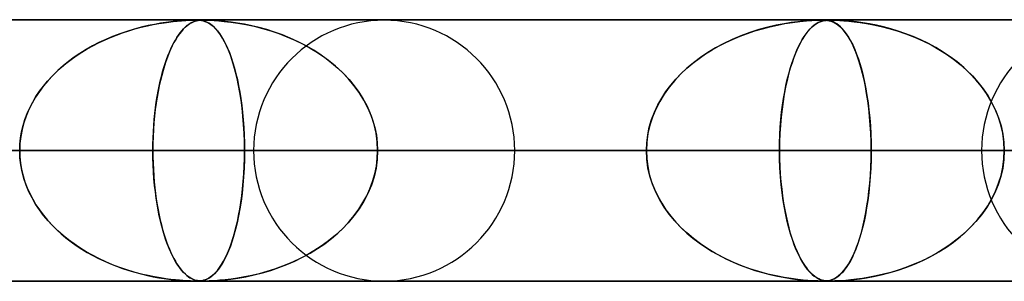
# Model space of a CAD drawing. Header units: millimetres. Extents: x -635 to 635, y -772 to 772.
# Tile 25 of 32: x 209 to 246, y 761 to 772. Entities that reach past the tile are written whole.
import ezdxf

# ---------------------------------------------------------------- set-up
doc = ezdxf.new("R2010")
doc.units = ezdxf.units.MM
doc.layers.add('HIDDEN', color=7, linetype='Continuous')
doc.layers.add('THICK', color=7, linetype='Continuous')

msp = doc.modelspace()

# ---------------------------------------------------------------- linework, layer by layer
at = {"layer": 'HIDDEN'}
for p, q in [((0, 771.49), (474.699, 771.49)), ((474.699, 771.49), (0, 771.49)), ((454.892, 771.48), (0.316, 771.48)), ((213.314, 771.21), (213.045, 771.138)), ((213.072, 771.146), (213.311, 771.209)), ((213.311, 771.209), (213.547, 771.265)), ((213.572, 771.271), (213.314, 771.21)), ((213.547, 771.265), (213.773, 771.313)), ((213.816, 771.321), (213.572, 771.271)), ((213.773, 771.313), (213.985, 771.351)), ((214.044, 771.361), (213.816, 771.321)), ((213.985, 771.351), (214.184, 771.383)), ((214.255, 771.393), (214.044, 771.361)), ((214.184, 771.383), (214.366, 771.408)), ((214.448, 771.418), (214.255, 771.393)), ((214.366, 771.408), (214.531, 771.428)), ((214.619, 771.437), (214.448, 771.418)), ((214.531, 771.428), (214.683, 771.443)), ((214.77, 771.451), (214.619, 771.437)), ((214.683, 771.443), (214.849, 771.457)), ((214.901, 771.461), (214.77, 771.451)), ((214.849, 771.457), (215.018, 771.468)), ((215.016, 771.468), (214.901, 771.461)), ((214.993, 771.21), (214.921, 771.138)), ((214.928, 771.146), (214.992, 771.209)), ((214.992, 771.209), (215.056, 771.265)), ((215.062, 771.271), (214.993, 771.21)), ((215.115, 771.473), (215.016, 771.468)), ((215.018, 771.468), (215.172, 771.475)), ((215.056, 771.265), (215.117, 771.313)), ((215.129, 771.321), (215.062, 771.271)), ((215.2, 771.476), (215.115, 771.473)), ((215.117, 771.313), (215.175, 771.351)), ((215.192, 771.361), (215.129, 771.321)), ((215.172, 771.475), (215.294, 771.479)), ((215.175, 771.351), (215.231, 771.383)), ((215.251, 771.393), (215.192, 771.361)), ((215.273, 771.479), (215.2, 771.476)), ((215.231, 771.383), (215.283, 771.408)), ((215.306, 771.418), (215.251, 771.393)), ((215.335, 771.48), (215.273, 771.479)), ((215.283, 771.408), (215.331, 771.428)), ((215.294, 771.479), (215.39, 771.48)), ((215.358, 771.437), (215.306, 771.418)), ((215.331, 771.428), (215.378, 771.443)), ((215.39, 771.48), (215.335, 771.48)), ((215.405, 771.451), (215.358, 771.437)), ((215.378, 771.443), (215.431, 771.457)), ((215.441, 771.48), (215.39, 771.48)), ((215.39, 771.48), (215.473, 771.479)), ((215.45, 771.461), (215.405, 771.451)), ((215.431, 771.457), (215.493, 771.468)), ((215.488, 771.478), (215.441, 771.48)), ((215.492, 771.468), (215.45, 771.461)), ((215.473, 771.479), (215.548, 771.475)), ((215.533, 771.476), (215.488, 771.478)), ((215.534, 771.473), (215.492, 771.468)), ((215.493, 771.468), (215.561, 771.475)), ((215.579, 771.472), (215.533, 771.476)), ((215.575, 771.476), (215.534, 771.473)), ((215.548, 771.475), (215.616, 771.467)), ((215.561, 771.475), (215.632, 771.479)), ((215.618, 771.479), (215.575, 771.476)), ((215.631, 771.465), (215.579, 771.472)), ((215.616, 771.467), (215.679, 771.455)), ((215.663, 771.48), (215.618, 771.479)), ((215.691, 771.452), (215.631, 771.465)), ((215.632, 771.479), (215.712, 771.48)), ((215.712, 771.48), (215.663, 771.48)), ((215.679, 771.455), (215.745, 771.436)), ((215.754, 771.433), (215.691, 771.452)), ((215.712, 771.48), (215.813, 771.479)), ((215.769, 771.48), (215.712, 771.48)), ((215.745, 771.436), (215.817, 771.408)), ((215.821, 771.407), (215.754, 771.433)), ((215.835, 771.478), (215.769, 771.48)), ((215.813, 771.479), (215.944, 771.475)), ((215.817, 771.408), (215.894, 771.369)), ((215.891, 771.371), (215.821, 771.407)), ((215.913, 771.476), (215.835, 771.478)), ((215.963, 771.324), (215.891, 771.371)), ((215.894, 771.369), (215.975, 771.316)), ((216.011, 771.472), (215.913, 771.476)), ((215.944, 771.475), (216.103, 771.467)), ((216.037, 771.267), (215.963, 771.324)), ((215.975, 771.316), (216.06, 771.248)), ((216.143, 771.465), (216.011, 771.472)), ((216.112, 771.199), (216.037, 771.267)), ((216.06, 771.248), (216.144, 771.167)), ((216.103, 771.467), (216.28, 771.455)), ((216.188, 771.118), (216.112, 771.199)), ((216.315, 771.452), (216.143, 771.465)), ((216.28, 771.455), (216.489, 771.436)), ((216.517, 771.433), (216.315, 771.452)), ((216.489, 771.436), (216.733, 771.408)), ((216.746, 771.407), (216.517, 771.433)), ((216.733, 771.408), (217.007, 771.369)), ((216.997, 771.371), (216.746, 771.407)), ((217.264, 771.324), (216.997, 771.371)), ((217.007, 771.369), (217.308, 771.316)), ((217.54, 771.267), (217.264, 771.324)), ((217.308, 771.316), (217.626, 771.248)), ((217.824, 771.199), (217.54, 771.267)), ((217.626, 771.248), (217.945, 771.167)), ((218.115, 771.118), (217.824, 771.199)), ((237.266, 771.211), (236.926, 771.118)), ((237.057, 771.155), (237.344, 771.23)), ((237.588, 771.285), (237.266, 771.211)), ((237.344, 771.23), (237.631, 771.294)), ((237.887, 771.343), (237.588, 771.285)), ((237.631, 771.294), (237.918, 771.348)), ((238.161, 771.387), (237.887, 771.343)), ((237.918, 771.348), (238.204, 771.393)), ((238.406, 771.419), (238.161, 771.387)), ((238.204, 771.393), (238.483, 771.428)), ((238.618, 771.442), (238.406, 771.419)), ((238.483, 771.428), (238.737, 771.452)), ((238.797, 771.457), (238.618, 771.442)), ((238.737, 771.452), (238.952, 771.467)), ((238.949, 771.467), (238.797, 771.457)), ((238.944, 771.211), (238.853, 771.118)), ((238.877, 771.144), (238.954, 771.22)), ((239.031, 771.285), (238.944, 771.211)), ((239.076, 771.474), (238.949, 771.467)), ((238.952, 771.467), (239.12, 771.475)), ((238.954, 771.22), (239.031, 771.285)), ((239.112, 771.343), (239.031, 771.285)), ((239.031, 771.285), (239.108, 771.341)), ((239.18, 771.477), (239.076, 771.474)), ((239.108, 771.341), (239.188, 771.386)), ((239.189, 771.387), (239.112, 771.343)), ((239.12, 771.475), (239.245, 771.479)), ((239.267, 771.479), (239.18, 771.477)), ((239.188, 771.386), (239.268, 771.423)), ((239.259, 771.419), (239.189, 771.387)), ((239.245, 771.479), (239.34, 771.48)), ((239.323, 771.442), (239.259, 771.419)), ((239.34, 771.48), (239.267, 771.479)), ((239.268, 771.423), (239.347, 771.449)), ((239.381, 771.457), (239.323, 771.442)), ((239.405, 771.479), (239.34, 771.48)), ((239.34, 771.48), (239.421, 771.479)), ((239.347, 771.449), (239.423, 771.465)), ((239.436, 771.467), (239.381, 771.457)), ((239.464, 771.477), (239.405, 771.479)), ((239.421, 771.479), (239.49, 771.476)), ((239.423, 771.465), (239.497, 771.474)), ((239.489, 771.474), (239.436, 771.467)), ((239.521, 771.473), (239.464, 771.477)), ((239.542, 771.477), (239.489, 771.474)), ((239.49, 771.476), (239.551, 771.469)), ((239.497, 771.474), (239.568, 771.479)), ((239.577, 771.466), (239.521, 771.473)), ((239.599, 771.479), (239.542, 771.477)), ((239.551, 771.469), (239.61, 771.459)), ((239.568, 771.479), (239.645, 771.48)), ((239.634, 771.454), (239.577, 771.466)), ((239.662, 771.48), (239.599, 771.479)), ((239.61, 771.459), (239.67, 771.444)), ((239.694, 771.437), (239.634, 771.454)), ((239.662, 771.48), (239.76, 771.479)), ((239.737, 771.479), (239.662, 771.48)), ((239.67, 771.444), (239.733, 771.423)), ((239.758, 771.412), (239.694, 771.437)), ((239.733, 771.423), (239.798, 771.394)), ((239.83, 771.477), (239.737, 771.479)), ((239.825, 771.379), (239.758, 771.412)), ((239.76, 771.479), (239.877, 771.476)), ((239.798, 771.394), (239.867, 771.355)), ((239.896, 771.337), (239.825, 771.379)), ((239.943, 771.473), (239.83, 771.477)), ((239.867, 771.355), (239.939, 771.306)), ((239.877, 771.476), (240.014, 771.469)), ((239.967, 771.284), (239.896, 771.337)), ((239.939, 771.306), (240.015, 771.244)), ((240.081, 771.466), (239.943, 771.473)), ((240.04, 771.221), (239.967, 771.284)), ((240.014, 771.469), (240.173, 771.459)), ((240.015, 771.244), (240.094, 771.167)), ((240.113, 771.147), (240.04, 771.221)), ((240.244, 771.454), (240.081, 771.466)), ((240.173, 771.459), (240.357, 771.444)), ((240.434, 771.437), (240.244, 771.454)), ((240.357, 771.444), (240.565, 771.423)), ((240.651, 771.412), (240.434, 771.437)), ((240.565, 771.423), (240.793, 771.394)), ((240.89, 771.379), (240.651, 771.412)), ((240.793, 771.394), (241.041, 771.355)), ((241.147, 771.337), (240.89, 771.379)), ((241.041, 771.355), (241.308, 771.306)), ((241.413, 771.284), (241.147, 771.337)), ((241.308, 771.306), (241.593, 771.244)), ((241.686, 771.221), (241.413, 771.284)), ((241.593, 771.244), (241.894, 771.167)), ((241.965, 771.147), (241.686, 771.221)), ((211.908, 770.722), (212.135, 770.821)), ((212.218, 770.855), (211.954, 770.743)), ((212.135, 770.821), (212.366, 770.913)), ((212.489, 770.958), (212.218, 770.855)), ((212.366, 770.913), (212.599, 770.997)), ((212.766, 771.053), (212.489, 770.958)), ((212.599, 770.997), (212.835, 771.075)), ((213.045, 771.138), (212.766, 771.053)), ((212.835, 771.075), (213.072, 771.146)), ((214.619, 770.722), (214.679, 770.821)), ((214.701, 770.855), (214.631, 770.743)), ((214.679, 770.821), (214.74, 770.913)), ((214.773, 770.958), (214.701, 770.855)), ((214.74, 770.913), (214.802, 770.997)), ((214.847, 771.053), (214.773, 770.958)), ((214.802, 770.997), (214.865, 771.075)), ((214.921, 771.138), (214.847, 771.053)), ((214.865, 771.075), (214.928, 771.146)), ((216.144, 771.167), (216.226, 771.073)), ((216.265, 771.024), (216.188, 771.118)), ((216.226, 771.073), (216.307, 770.967)), ((216.342, 770.916), (216.265, 771.024)), ((216.307, 770.967), (216.386, 770.848)), ((216.419, 770.792), (216.342, 770.916)), ((216.386, 770.848), (216.463, 770.715)), ((217.945, 771.167), (218.261, 771.073)), ((218.411, 771.024), (218.115, 771.118)), ((218.261, 771.073), (218.573, 770.967)), ((218.711, 770.916), (218.411, 771.024)), ((218.573, 770.967), (218.882, 770.848)), ((219.012, 770.792), (218.711, 770.916)), ((218.882, 770.848), (219.185, 770.715)), ((236.231, 770.879), (235.898, 770.74)), ((235.935, 770.756), (236.21, 770.871)), ((236.21, 770.871), (236.489, 770.976)), ((236.575, 771.006), (236.231, 770.879)), ((236.489, 770.976), (236.772, 771.071)), ((236.926, 771.118), (236.575, 771.006)), ((236.772, 771.071), (237.057, 771.155)), ((238.668, 770.879), (238.58, 770.74)), ((238.582, 770.742), (238.654, 770.858)), ((238.654, 770.858), (238.727, 770.963)), ((238.76, 771.006), (238.668, 770.879)), ((238.727, 770.963), (238.802, 771.059)), ((238.853, 771.118), (238.76, 771.006)), ((238.802, 771.059), (238.877, 771.144)), ((240.094, 771.167), (240.176, 771.074)), ((240.187, 771.061), (240.113, 771.147)), ((240.176, 771.074), (240.26, 770.964)), ((240.26, 770.963), (240.187, 771.061)), ((240.26, 770.964), (240.345, 770.834)), ((240.335, 770.851), (240.26, 770.963)), ((240.409, 770.726), (240.335, 770.851)), ((240.345, 770.834), (240.429, 770.689)), ((241.894, 771.167), (242.209, 771.074)), ((242.249, 771.061), (241.965, 771.147)), ((242.209, 771.074), (242.534, 770.964)), ((242.535, 770.963), (242.249, 771.061)), ((242.534, 770.964), (242.866, 770.834)), ((242.824, 770.851), (242.535, 770.963)), ((243.113, 770.726), (242.824, 770.851)), ((242.866, 770.834), (243.192, 770.689)), ((211.447, 770.494), (211.206, 770.357)), ((211.249, 770.382), (211.464, 770.503)), ((211.697, 770.622), (211.447, 770.494)), ((211.464, 770.503), (211.684, 770.616)), ((211.684, 770.616), (211.908, 770.722)), ((211.954, 770.743), (211.697, 770.622)), ((214.497, 770.494), (214.433, 770.357)), ((214.444, 770.382), (214.501, 770.503)), ((214.563, 770.622), (214.497, 770.494)), ((214.501, 770.503), (214.559, 770.616)), ((214.559, 770.616), (214.619, 770.722)), ((214.631, 770.743), (214.563, 770.622)), ((216.496, 770.654), (216.419, 770.792)), ((216.463, 770.715), (216.539, 770.57)), ((216.573, 770.498), (216.496, 770.654)), ((216.539, 770.57), (216.613, 770.41)), ((216.647, 770.328), (216.573, 770.498)), ((219.315, 770.654), (219.012, 770.792)), ((219.185, 770.715), (219.482, 770.57)), ((219.615, 770.498), (219.315, 770.654)), ((219.482, 770.57), (219.772, 770.41)), ((219.91, 770.328), (219.615, 770.498)), ((235.139, 770.346), (235.399, 770.493)), ((235.577, 770.587), (235.268, 770.421)), ((235.399, 770.493), (235.664, 770.63)), ((235.898, 770.74), (235.577, 770.587)), ((235.664, 770.63), (235.935, 770.756)), ((238.373, 770.331), (238.441, 770.479)), ((238.495, 770.587), (238.414, 770.421)), ((238.441, 770.479), (238.511, 770.616)), ((238.58, 770.74), (238.495, 770.587)), ((238.511, 770.616), (238.582, 770.742)), ((240.482, 770.586), (240.409, 770.726)), ((240.429, 770.689), (240.509, 770.532)), ((240.555, 770.431), (240.482, 770.586)), ((240.509, 770.532), (240.585, 770.362)), ((240.626, 770.262), (240.555, 770.431)), ((243.402, 770.586), (243.113, 770.726)), ((243.192, 770.689), (243.505, 770.532)), ((243.688, 770.431), (243.402, 770.586)), ((243.505, 770.532), (243.805, 770.362)), ((243.967, 770.262), (243.688, 770.431)), ((210.747, 770.06), (210.531, 769.9)), ((210.631, 769.976), (210.832, 770.119)), ((210.972, 770.212), (210.747, 770.06)), ((210.832, 770.119), (211.038, 770.254)), ((211.206, 770.357), (210.972, 770.212)), ((211.038, 770.254), (211.249, 770.382)), ((214.311, 770.06), (214.254, 769.9)), ((214.28, 769.976), (214.334, 770.119)), ((214.371, 770.212), (214.311, 770.06)), ((214.334, 770.119), (214.388, 770.254)), ((214.433, 770.357), (214.371, 770.212)), ((214.388, 770.254), (214.444, 770.382)), ((216.613, 770.41), (216.684, 770.238)), ((216.72, 770.142), (216.647, 770.328)), ((216.684, 770.238), (216.752, 770.052)), ((216.79, 769.941), (216.72, 770.142)), ((216.752, 770.052), (216.817, 769.854)), ((219.772, 770.41), (220.054, 770.238)), ((220.197, 770.142), (219.91, 770.328)), ((220.054, 770.238), (220.325, 770.052)), ((220.473, 769.941), (220.197, 770.142)), ((220.325, 770.052), (220.583, 769.854)), ((234.691, 770.054), (234.423, 769.853)), ((234.64, 770.018), (234.886, 770.188)), ((234.973, 770.243), (234.691, 770.054)), ((234.886, 770.188), (235.139, 770.346)), ((235.268, 770.421), (234.973, 770.243)), ((238.261, 770.054), (238.19, 769.853)), ((238.242, 770.003), (238.307, 770.173)), ((238.336, 770.243), (238.261, 770.054)), ((238.307, 770.173), (238.373, 770.331)), ((238.414, 770.421), (238.336, 770.243)), ((240.585, 770.362), (240.657, 770.181)), ((240.695, 770.079), (240.626, 770.262)), ((240.657, 770.181), (240.726, 769.989)), ((240.761, 769.881), (240.695, 770.079)), ((243.805, 770.362), (244.091, 770.181)), ((244.239, 770.079), (243.967, 770.262)), ((244.091, 770.181), (244.363, 769.989)), ((244.502, 769.881), (244.239, 770.079)), ((210.324, 769.732), (210.125, 769.556)), ((210.249, 769.668), (210.437, 769.826)), ((210.531, 769.9), (210.324, 769.732)), ((210.437, 769.826), (210.631, 769.976)), ((214.199, 769.732), (214.146, 769.556)), ((214.179, 769.668), (214.229, 769.826)), ((214.254, 769.9), (214.199, 769.732)), ((214.229, 769.826), (214.28, 769.976)), ((216.856, 769.725), (216.79, 769.941)), ((216.817, 769.854), (216.878, 769.647)), ((216.919, 769.494), (216.856, 769.725)), ((220.738, 769.725), (220.473, 769.941)), ((220.583, 769.854), (220.826, 769.647)), ((220.988, 769.494), (220.738, 769.725)), ((234.423, 769.853), (234.17, 769.64)), ((234.174, 769.643), (234.403, 769.837)), ((234.403, 769.837), (234.64, 770.018)), ((238.12, 769.629), (238.18, 769.822)), ((238.19, 769.853), (238.123, 769.64)), ((238.18, 769.822), (238.242, 770.003)), ((240.726, 769.989), (240.791, 769.785)), ((240.825, 769.67), (240.761, 769.881)), ((240.791, 769.785), (240.852, 769.572)), ((240.885, 769.444), (240.825, 769.67)), ((244.363, 769.989), (244.619, 769.785)), ((244.753, 769.67), (244.502, 769.881)), ((244.619, 769.785), (244.861, 769.572)), ((244.992, 769.444), (244.753, 769.67)), ((209.728, 769.147), (209.894, 769.328)), ((209.934, 769.37), (209.753, 769.175)), ((209.894, 769.328), (210.068, 769.502)), ((210.125, 769.556), (209.934, 769.37)), ((210.068, 769.502), (210.249, 769.668)), ((214.04, 769.147), (214.084, 769.328)), ((214.095, 769.37), (214.047, 769.175)), ((214.084, 769.328), (214.131, 769.502)), ((214.146, 769.556), (214.095, 769.37)), ((214.131, 769.502), (214.179, 769.668)), ((216.878, 769.647), (216.935, 769.43)), ((216.978, 769.248), (216.919, 769.494)), ((216.935, 769.43), (216.988, 769.205)), ((220.826, 769.647), (221.052, 769.43)), ((221.224, 769.248), (220.988, 769.494)), ((221.052, 769.43), (221.262, 769.205)), ((233.93, 769.414), (233.705, 769.174)), ((233.747, 769.221), (233.955, 769.438)), ((234.17, 769.64), (233.93, 769.414)), ((233.955, 769.438), (234.174, 769.643)), ((238.06, 769.414), (238, 769.174)), ((238.008, 769.207), (238.063, 769.424)), ((238.123, 769.64), (238.06, 769.414)), ((238.063, 769.424), (238.12, 769.629)), ((240.852, 769.572), (240.909, 769.347)), ((240.941, 769.203), (240.885, 769.444)), ((240.909, 769.347), (240.962, 769.11)), ((244.861, 769.572), (245.087, 769.347)), ((245.217, 769.203), (244.992, 769.444)), ((245.087, 769.347), (245.298, 769.11)), ((209.582, 768.971), (209.422, 768.756)), ((209.425, 768.761), (209.572, 768.958)), ((209.572, 768.958), (209.728, 769.147)), ((209.753, 769.175), (209.582, 768.971)), ((214.001, 768.971), (213.959, 768.756)), ((213.96, 768.761), (213.999, 768.958)), ((213.999, 768.958), (214.04, 769.147)), ((214.047, 769.175), (214.001, 768.971)), ((217.033, 768.988), (216.978, 769.248)), ((216.988, 769.205), (217.036, 768.971)), ((217.083, 768.714), (217.033, 768.988)), ((217.036, 768.971), (217.08, 768.73)), ((221.443, 768.988), (221.224, 769.248)), ((221.262, 769.205), (221.456, 768.971)), ((221.642, 768.714), (221.443, 768.988)), ((221.456, 768.971), (221.631, 768.73)), ((233.496, 768.92), (233.304, 768.652)), ((233.372, 768.751), (233.552, 768.992)), ((233.705, 769.174), (233.496, 768.92)), ((233.552, 768.992), (233.747, 769.221)), ((237.944, 768.92), (237.894, 768.652)), ((237.909, 768.739), (237.957, 768.979)), ((238, 769.174), (237.944, 768.92)), ((237.957, 768.979), (238.008, 769.207)), ((240.994, 768.949), (240.941, 769.203)), ((240.962, 769.11), (241.011, 768.86)), ((241.042, 768.68), (240.994, 768.949)), ((245.426, 768.949), (245.217, 769.203)), ((245.298, 769.11), (245.493, 768.86)), ((245.618, 768.68), (245.426, 768.949)), ((209.165, 768.348), (209.289, 768.558)), ((209.422, 768.756), (209.273, 768.533)), ((209.289, 768.558), (209.425, 768.761)), ((213.89, 768.348), (213.924, 768.558)), ((213.959, 768.756), (213.919, 768.533)), ((213.924, 768.558), (213.96, 768.761)), ((217.08, 768.73), (217.12, 768.479)), ((217.128, 768.425), (217.083, 768.714)), ((221.631, 768.73), (221.79, 768.479)), ((221.821, 768.425), (221.642, 768.714)), ((233.304, 768.652), (233.132, 768.371)), ((233.207, 768.499), (233.372, 768.751)), ((237.894, 768.652), (237.848, 768.371)), ((237.866, 768.488), (237.909, 768.739)), ((241.011, 768.86), (241.055, 768.597)), ((241.085, 768.398), (241.042, 768.68)), ((241.055, 768.597), (241.095, 768.322)), ((245.493, 768.86), (245.672, 768.597)), ((245.79, 768.398), (245.618, 768.68)), ((245.672, 768.597), (245.832, 768.322)), ((209.139, 768.301), (209.019, 768.06)), ((209.052, 768.132), (209.165, 768.348)), ((209.273, 768.533), (209.139, 768.301)), ((213.883, 768.301), (213.851, 768.06)), ((213.86, 768.132), (213.89, 768.348)), ((213.919, 768.533), (213.883, 768.301)), ((217.12, 768.479), (217.155, 768.219)), ((217.166, 768.124), (217.128, 768.425)), ((217.155, 768.219), (217.186, 767.948)), ((221.79, 768.479), (221.932, 768.219)), ((221.977, 768.124), (221.821, 768.425)), ((221.932, 768.219), (222.055, 767.948)), ((232.93, 767.964), (233.059, 768.237)), ((233.132, 768.371), (232.981, 768.078)), ((233.059, 768.237), (233.207, 768.499)), ((237.793, 767.956), (237.827, 768.227)), ((237.848, 768.371), (237.808, 768.078)), ((237.827, 768.227), (237.866, 768.488)), ((241.123, 768.102), (241.085, 768.398)), ((241.095, 768.322), (241.13, 768.036)), ((245.941, 768.102), (245.79, 768.398)), ((245.832, 768.322), (245.971, 768.036)), ((208.915, 767.813), (208.828, 767.558)), ((208.867, 767.681), (208.953, 767.909)), ((209.019, 768.06), (208.915, 767.813)), ((208.953, 767.909), (209.052, 768.132)), ((213.824, 767.813), (213.8, 767.558)), ((213.811, 767.681), (213.834, 767.909)), ((213.851, 768.06), (213.824, 767.813)), ((213.834, 767.909), (213.86, 768.132)), ((217.199, 767.811), (217.166, 768.124)), ((217.186, 767.948), (217.212, 767.668)), ((217.225, 767.489), (217.199, 767.811)), ((222.109, 767.811), (221.977, 768.124)), ((222.055, 767.948), (222.159, 767.668)), ((222.213, 767.489), (222.109, 767.811)), ((232.822, 767.682), (232.93, 767.964)), ((232.981, 768.078), (232.855, 767.775)), ((237.765, 767.675), (237.793, 767.956)), ((237.808, 768.078), (237.774, 767.775)), ((241.155, 767.795), (241.123, 768.102)), ((241.13, 768.036), (241.16, 767.74)), ((241.18, 767.478), (241.155, 767.795)), ((246.069, 767.795), (245.941, 768.102)), ((245.971, 768.036), (246.088, 767.74)), ((246.17, 767.478), (246.069, 767.795)), ((208.74, 767.211), (208.796, 767.448)), ((208.828, 767.558), (208.759, 767.298)), ((208.796, 767.448), (208.867, 767.681)), ((213.777, 767.211), (213.792, 767.448)), ((213.8, 767.558), (213.782, 767.298)), ((213.792, 767.448), (213.811, 767.681)), ((217.212, 767.668), (217.232, 767.38)), ((217.244, 767.161), (217.225, 767.489)), ((222.159, 767.668), (222.241, 767.38)), ((222.288, 767.161), (222.213, 767.489)), ((232.755, 767.464), (232.681, 767.143)), ((232.735, 767.39), (232.822, 767.682)), ((232.855, 767.775), (232.755, 767.464)), ((237.748, 767.464), (237.728, 767.143)), ((237.742, 767.385), (237.765, 767.675)), ((237.774, 767.775), (237.748, 767.464)), ((241.16, 767.74), (241.183, 767.435)), ((241.198, 767.155), (241.18, 767.478)), ((241.183, 767.435), (241.2, 767.125)), ((246.088, 767.74), (246.181, 767.435)), ((246.244, 767.155), (246.17, 767.478)), ((246.181, 767.435), (246.249, 767.125)), ((208.7, 766.972), (208.74, 767.211)), ((208.759, 767.298), (208.708, 767.031)), ((213.766, 766.972), (213.777, 767.211)), ((213.782, 767.298), (213.769, 767.031)), ((217.232, 767.38), (217.247, 767.087)), ((217.255, 766.827), (217.244, 767.161)), ((217.247, 767.087), (217.256, 766.79)), ((222.241, 767.38), (222.301, 767.087)), ((222.334, 766.827), (222.288, 767.161)), ((222.301, 767.087), (222.337, 766.79)), ((232.635, 766.793), (232.673, 767.094)), ((232.681, 767.143), (232.637, 766.818)), ((232.673, 767.094), (232.735, 767.39)), ((237.728, 767.143), (237.716, 766.818)), ((237.716, 766.791), (237.726, 767.09)), ((237.726, 767.09), (237.742, 767.385)), ((241.21, 766.825), (241.198, 767.155)), ((241.2, 767.125), (241.21, 766.809)), ((246.289, 766.825), (246.244, 767.155)), ((246.249, 767.125), (246.29, 766.809)), ((208.677, 766.762), (208.667, 766.49)), ((208.667, 766.49), (208.675, 766.731)), ((208.675, 766.731), (208.7, 766.972)), ((208.708, 767.031), (208.677, 766.762)), ((213.76, 766.762), (213.758, 766.49)), ((213.758, 766.49), (213.76, 766.731)), ((213.769, 767.031), (213.76, 766.762)), ((213.76, 766.731), (213.766, 766.972)), ((217.259, 766.49), (217.255, 766.827)), ((217.256, 766.79), (217.259, 766.49)), ((222.35, 766.49), (222.334, 766.827)), ((222.337, 766.79), (222.35, 766.49)), ((232.637, 766.818), (232.622, 766.49)), ((232.622, 766.49), (232.635, 766.793)), ((237.716, 766.818), (237.712, 766.49)), ((237.712, 766.49), (237.716, 766.791)), ((241.213, 766.49), (241.21, 766.825)), ((241.21, 766.809), (241.213, 766.49)), ((246.304, 766.49), (246.289, 766.825)), ((246.29, 766.809), (246.304, 766.49)), ((5, 766.49), (217.259, 766.49)), ((217.259, 766.49), (5, 766.49)), ((5, 766.49), (241.213, 766.49)), ((232.622, 766.49), (5, 766.49)), ((241.213, 766.49), (5, 766.49)), ((5, 766.49), (232.622, 766.49)), ((5, 766.49), (265.167, 766.49)), ((256.576, 766.49), (5, 766.49)), ((265.167, 766.49), (5, 766.49)), ((5, 766.49), (256.576, 766.49)), ((5, 766.49), (289.12, 766.49)), ((280.529, 766.49), (5, 766.49)), ((289.12, 766.49), (5, 766.49)), ((5, 766.49), (280.529, 766.49)), ((5, 766.49), (313.072, 766.49)), ((304.481, 766.49), (5, 766.49)), ((313.072, 766.49), (5, 766.49)), ((5, 766.49), (304.481, 766.49)), ((5, 766.49), (337.025, 766.49)), ((328.434, 766.49), (5, 766.49)), ((337.025, 766.49), (5, 766.49)), ((5, 766.49), (328.434, 766.49)), ((5, 766.49), (360.977, 766.49)), ((352.386, 766.49), (5, 766.49)), ((360.977, 766.49), (5, 766.49)), ((5, 766.49), (352.386, 766.49)), ((5, 766.49), (384.928, 766.49)), ((376.338, 766.49), (5, 766.49)), ((384.928, 766.49), (5, 766.49)), ((5, 766.49), (376.338, 766.49)), ((5, 766.49), (408.88, 766.49)), ((400.289, 766.49), (5, 766.49)), ((408.88, 766.49), (5, 766.49)), ((5, 766.49), (400.289, 766.49)), ((5, 766.49), (432.831, 766.49)), ((424.241, 766.49), (5, 766.49)), ((432.831, 766.49), (5, 766.49)), ((5, 766.49), (424.241, 766.49)), ((5, 766.49), (456.783, 766.49)), ((448.192, 766.49), (5, 766.49)), ((456.783, 766.49), (5, 766.49)), ((5, 766.49), (448.192, 766.49)), ((217.61, 766.49), (189.802, 766.49)), ((189.802, 766.49), (217.61, 766.49)), ((198.394, 766.49), (227.59, 766.49)), ((227.59, 766.49), (198.394, 766.49)), ((213.758, 766.49), (198.394, 766.49)), ((198.394, 766.49), (213.758, 766.49)), ((208.677, 766.218), (208.667, 766.49)), ((208.667, 766.49), (208.675, 766.249)), ((213.758, 766.49), (213.76, 766.249)), ((245.435, 766.49), (213.758, 766.49)), ((213.76, 766.217), (213.758, 766.49)), ((213.758, 766.49), (245.435, 766.49)), ((217.259, 766.49), (217.255, 766.153)), ((217.256, 766.19), (217.259, 766.49)), ((217.259, 766.49), (232.622, 766.49)), ((232.622, 766.49), (217.259, 766.49)), ((222.35, 766.49), (222.334, 766.153)), ((222.337, 766.19), (222.35, 766.49)), ((222.35, 766.49), (255.415, 766.49)), ((255.415, 766.49), (222.35, 766.49)), ((237.712, 766.49), (222.35, 766.49)), ((222.35, 766.49), (237.712, 766.49)), ((232.637, 766.162), (232.622, 766.49)), ((232.622, 766.49), (232.635, 766.187)), ((237.712, 766.49), (237.716, 766.187)), ((273.26, 766.49), (237.712, 766.49)), ((237.716, 766.158), (237.712, 766.49)), ((237.712, 766.49), (273.26, 766.49)), ((241.213, 766.49), (241.21, 766.155)), ((241.21, 766.171), (241.213, 766.49)), ((241.213, 766.49), (256.576, 766.49)), ((256.576, 766.49), (241.213, 766.49)), ((246.304, 766.49), (246.289, 766.155)), ((246.29, 766.171), (246.304, 766.49)), ((208.675, 766.249), (208.7, 766.008)), ((208.708, 765.948), (208.677, 766.218)), ((208.7, 766.008), (208.74, 765.769)), ((208.759, 765.682), (208.708, 765.948)), ((213.76, 766.249), (213.766, 766.008)), ((213.769, 765.945), (213.76, 766.217)), ((213.766, 766.008), (213.777, 765.769)), ((213.782, 765.677), (213.769, 765.945)), ((217.255, 766.153), (217.244, 765.819)), ((217.247, 765.893), (217.256, 766.19)), ((222.334, 766.153), (222.288, 765.819)), ((222.301, 765.893), (222.337, 766.19)), ((232.635, 766.187), (232.673, 765.886)), ((232.681, 765.836), (232.637, 766.162)), ((237.716, 766.187), (237.726, 765.886)), ((237.729, 765.827), (237.716, 766.158)), ((241.21, 766.155), (241.198, 765.825)), ((241.2, 765.856), (241.21, 766.171)), ((246.289, 766.155), (246.244, 765.825)), ((246.249, 765.856), (246.29, 766.171)), ((208.74, 765.769), (208.796, 765.532)), ((208.828, 765.422), (208.759, 765.682)), ((208.796, 765.532), (208.867, 765.299)), ((213.777, 765.769), (213.792, 765.532)), ((213.801, 765.415), (213.782, 765.677)), ((213.792, 765.532), (213.811, 765.299)), ((217.212, 765.312), (217.232, 765.6)), ((217.244, 765.819), (217.225, 765.491)), ((217.232, 765.6), (217.247, 765.893)), ((222.159, 765.312), (222.241, 765.6)), ((222.288, 765.819), (222.213, 765.491)), ((222.241, 765.6), (222.301, 765.893)), ((232.673, 765.886), (232.735, 765.59)), ((232.755, 765.516), (232.681, 765.836)), ((232.735, 765.59), (232.822, 765.299)), ((237.726, 765.886), (237.742, 765.59)), ((237.749, 765.503), (237.729, 765.827)), ((237.742, 765.59), (237.765, 765.299)), ((241.16, 765.24), (241.183, 765.544)), ((241.198, 765.825), (241.18, 765.502)), ((241.183, 765.544), (241.2, 765.856)), ((246.088, 765.24), (246.181, 765.544)), ((246.244, 765.825), (246.17, 765.501)), ((246.181, 765.544), (246.249, 765.856)), ((208.915, 765.167), (208.828, 765.422)), ((208.867, 765.299), (208.953, 765.071)), ((209.019, 764.92), (208.915, 765.167)), ((213.824, 765.159), (213.801, 765.415)), ((213.811, 765.299), (213.834, 765.071)), ((213.853, 764.911), (213.824, 765.159)), ((217.199, 765.169), (217.166, 764.856)), ((217.186, 765.032), (217.212, 765.312)), ((217.225, 765.491), (217.199, 765.169)), ((222.109, 765.169), (221.977, 764.856)), ((222.055, 765.032), (222.159, 765.312)), ((222.213, 765.491), (222.109, 765.169)), ((232.855, 765.205), (232.755, 765.516)), ((232.822, 765.299), (232.93, 765.016)), ((232.981, 764.902), (232.855, 765.205)), ((237.776, 765.187), (237.749, 765.503)), ((237.765, 765.299), (237.794, 765.016)), ((237.811, 764.881), (237.776, 765.187)), ((241.155, 765.185), (241.123, 764.878)), ((241.13, 764.944), (241.16, 765.24)), ((241.18, 765.502), (241.155, 765.185)), ((246.068, 765.184), (245.941, 764.877)), ((245.971, 764.944), (246.088, 765.24)), ((246.17, 765.501), (246.068, 765.184)), ((208.953, 765.071), (209.052, 764.848)), ((209.139, 764.68), (209.019, 764.92)), ((209.052, 764.848), (209.165, 764.632)), ((213.834, 765.071), (213.86, 764.848)), ((213.885, 764.669), (213.853, 764.911)), ((213.86, 764.848), (213.89, 764.632)), ((217.166, 764.856), (217.128, 764.555)), ((217.155, 764.761), (217.186, 765.032)), ((221.977, 764.856), (221.821, 764.555)), ((221.932, 764.761), (222.055, 765.032)), ((232.93, 765.016), (233.059, 764.743)), ((233.132, 764.609), (232.981, 764.902)), ((237.794, 765.016), (237.828, 764.743)), ((237.852, 764.585), (237.811, 764.881)), ((241.123, 764.878), (241.085, 764.582)), ((241.095, 764.658), (241.13, 764.944)), ((245.941, 764.877), (245.79, 764.582)), ((245.832, 764.658), (245.971, 764.944)), ((209.273, 764.447), (209.139, 764.68)), ((209.165, 764.632), (209.289, 764.422)), ((209.422, 764.224), (209.273, 764.447)), ((209.289, 764.422), (209.425, 764.219)), ((213.921, 764.436), (213.885, 764.669)), ((213.89, 764.632), (213.924, 764.422)), ((213.961, 764.211), (213.921, 764.436)), ((213.924, 764.422), (213.96, 764.219)), ((217.08, 764.25), (217.12, 764.501)), ((217.128, 764.555), (217.083, 764.266)), ((217.12, 764.501), (217.155, 764.761)), ((221.631, 764.25), (221.79, 764.501)), ((221.821, 764.555), (221.642, 764.266)), ((221.79, 764.501), (221.932, 764.761)), ((233.059, 764.743), (233.207, 764.481)), ((233.304, 764.328), (233.132, 764.609)), ((233.207, 764.481), (233.372, 764.229)), ((237.828, 764.743), (237.868, 764.481)), ((237.898, 764.301), (237.852, 764.585)), ((237.868, 764.481), (237.912, 764.229)), ((241.085, 764.582), (241.042, 764.3)), ((241.055, 764.383), (241.095, 764.658)), ((245.79, 764.582), (245.618, 764.299)), ((245.672, 764.383), (245.832, 764.658)), ((209.582, 764.009), (209.422, 764.224)), ((209.425, 764.219), (209.572, 764.022)), ((213.96, 764.219), (213.999, 764.022)), ((214.004, 763.996), (213.961, 764.211)), ((217.083, 764.266), (217.033, 763.992)), ((217.036, 764.009), (217.08, 764.25)), ((221.642, 764.266), (221.443, 763.992)), ((221.456, 764.009), (221.631, 764.25)), ((233.496, 764.06), (233.304, 764.328)), ((233.372, 764.229), (233.552, 763.988)), ((233.705, 763.806), (233.496, 764.06)), ((237.951, 764.03), (237.898, 764.301)), ((237.912, 764.229), (237.96, 763.988)), ((238.007, 763.775), (237.951, 764.03)), ((240.994, 764.031), (240.941, 763.777)), ((240.962, 763.87), (241.011, 764.12)), ((241.042, 764.3), (240.994, 764.031)), ((241.011, 764.12), (241.055, 764.383)), ((245.426, 764.031), (245.217, 763.776)), ((245.298, 763.87), (245.493, 764.12)), ((245.618, 764.299), (245.426, 764.031)), ((245.493, 764.12), (245.672, 764.383)), ((209.572, 764.022), (209.728, 763.833)), ((209.753, 763.805), (209.582, 764.009)), ((209.728, 763.833), (209.894, 763.652)), ((209.934, 763.61), (209.753, 763.805)), ((209.894, 763.652), (210.068, 763.478)), ((213.999, 764.022), (214.04, 763.833)), ((214.05, 763.791), (214.004, 763.996)), ((214.04, 763.833), (214.084, 763.652)), ((214.099, 763.596), (214.05, 763.791)), ((214.084, 763.652), (214.131, 763.478)), ((216.978, 763.732), (216.919, 763.486)), ((216.935, 763.55), (216.988, 763.775)), ((217.033, 763.992), (216.978, 763.732)), ((216.988, 763.775), (217.036, 764.009)), ((221.224, 763.732), (220.988, 763.486)), ((221.052, 763.55), (221.262, 763.775)), ((221.443, 763.992), (221.224, 763.732)), ((221.262, 763.775), (221.456, 764.009)), ((233.552, 763.988), (233.747, 763.759)), ((233.93, 763.566), (233.705, 763.806)), ((233.747, 763.759), (233.955, 763.542)), ((237.96, 763.988), (238.011, 763.759)), ((238.069, 763.533), (238.007, 763.775)), ((238.011, 763.759), (238.066, 763.542)), ((240.941, 763.777), (240.885, 763.536)), ((240.909, 763.633), (240.962, 763.87)), ((245.217, 763.776), (244.992, 763.536)), ((245.087, 763.633), (245.298, 763.87)), ((210.125, 763.424), (209.934, 763.61)), ((210.068, 763.478), (210.249, 763.312)), ((210.324, 763.248), (210.125, 763.424)), ((210.249, 763.312), (210.437, 763.154)), ((214.15, 763.409), (214.099, 763.596)), ((214.131, 763.478), (214.179, 763.312)), ((214.203, 763.233), (214.15, 763.409)), ((214.179, 763.312), (214.229, 763.154)), ((216.817, 763.126), (216.878, 763.333)), ((216.919, 763.486), (216.856, 763.255)), ((216.878, 763.333), (216.935, 763.55)), ((220.583, 763.126), (220.826, 763.333)), ((220.988, 763.486), (220.738, 763.255)), ((220.826, 763.333), (221.052, 763.55)), ((234.17, 763.34), (233.93, 763.566)), ((233.955, 763.542), (234.174, 763.336)), ((234.423, 763.127), (234.17, 763.34)), ((234.174, 763.336), (234.403, 763.143)), ((238.066, 763.542), (238.124, 763.336)), ((238.134, 763.306), (238.069, 763.533)), ((238.124, 763.336), (238.185, 763.143)), ((238.202, 763.092), (238.134, 763.306)), ((240.825, 763.31), (240.761, 763.099)), ((240.791, 763.195), (240.852, 763.408)), ((240.885, 763.536), (240.825, 763.31)), ((240.852, 763.408), (240.909, 763.633)), ((244.753, 763.31), (244.501, 763.098)), ((244.619, 763.195), (244.861, 763.408)), ((244.992, 763.536), (244.753, 763.31)), ((244.861, 763.408), (245.087, 763.633)), ((210.531, 763.08), (210.324, 763.248)), ((210.437, 763.154), (210.631, 763.004)), ((210.747, 762.92), (210.531, 763.08)), ((210.631, 763.004), (210.832, 762.861)), ((210.972, 762.768), (210.747, 762.92)), ((214.259, 763.065), (214.203, 763.233)), ((214.229, 763.154), (214.28, 763.004)), ((214.317, 762.904), (214.259, 763.065)), ((214.28, 763.004), (214.334, 762.861)), ((214.377, 762.752), (214.317, 762.904)), ((216.684, 762.742), (216.752, 762.929)), ((216.79, 763.039), (216.72, 762.838)), ((216.752, 762.929), (216.817, 763.126)), ((216.856, 763.255), (216.79, 763.039)), ((220.054, 762.742), (220.325, 762.929)), ((220.473, 763.039), (220.197, 762.838)), ((220.325, 762.929), (220.583, 763.126)), ((220.738, 763.255), (220.473, 763.039)), ((234.403, 763.143), (234.64, 762.962)), ((234.691, 762.926), (234.423, 763.127)), ((234.64, 762.962), (234.886, 762.792)), ((234.973, 762.737), (234.691, 762.926)), ((238.185, 763.143), (238.248, 762.962)), ((238.275, 762.89), (238.202, 763.092)), ((238.248, 762.962), (238.313, 762.792)), ((240.695, 762.901), (240.626, 762.718)), ((240.657, 762.799), (240.726, 762.991)), ((240.761, 763.099), (240.695, 762.901)), ((240.726, 762.991), (240.791, 763.195)), ((244.239, 762.901), (243.967, 762.717)), ((244.091, 762.799), (244.363, 762.991)), ((244.501, 763.098), (244.239, 762.901)), ((244.363, 762.991), (244.619, 763.195)), ((210.832, 762.861), (211.038, 762.726)), ((211.206, 762.623), (210.972, 762.768)), ((211.038, 762.726), (211.249, 762.598)), ((211.447, 762.486), (211.206, 762.623)), ((211.249, 762.598), (211.464, 762.477)), ((214.334, 762.861), (214.388, 762.726)), ((214.44, 762.607), (214.377, 762.752)), ((214.388, 762.726), (214.444, 762.598)), ((214.504, 762.471), (214.44, 762.607)), ((214.444, 762.598), (214.501, 762.477)), ((216.539, 762.41), (216.613, 762.57)), ((216.647, 762.652), (216.573, 762.482)), ((216.613, 762.57), (216.684, 762.742)), ((216.72, 762.838), (216.647, 762.652)), ((219.482, 762.41), (219.772, 762.57)), ((219.91, 762.652), (219.615, 762.482)), ((219.772, 762.57), (220.054, 762.742)), ((220.197, 762.838), (219.91, 762.652)), ((234.886, 762.792), (235.139, 762.634)), ((235.268, 762.559), (234.973, 762.737)), ((235.139, 762.634), (235.399, 762.487)), ((235.577, 762.393), (235.268, 762.559)), ((238.351, 762.7), (238.275, 762.89)), ((238.313, 762.792), (238.38, 762.634)), ((238.431, 762.523), (238.351, 762.7)), ((238.38, 762.634), (238.448, 762.487)), ((238.514, 762.358), (238.431, 762.523)), ((240.555, 762.549), (240.482, 762.394)), ((240.509, 762.448), (240.585, 762.618)), ((240.626, 762.718), (240.555, 762.549)), ((240.585, 762.618), (240.657, 762.799)), ((243.687, 762.548), (243.401, 762.394)), ((243.505, 762.448), (243.805, 762.618)), ((243.967, 762.717), (243.687, 762.548)), ((243.805, 762.618), (244.091, 762.799)), ((211.697, 762.358), (211.447, 762.486)), ((211.464, 762.477), (211.684, 762.364)), ((211.684, 762.364), (211.908, 762.258)), ((211.954, 762.237), (211.697, 762.358)), ((211.908, 762.258), (212.135, 762.159)), ((212.218, 762.125), (211.954, 762.237)), ((212.135, 762.159), (212.366, 762.067)), ((214.501, 762.477), (214.559, 762.364)), ((214.571, 762.342), (214.504, 762.471)), ((214.559, 762.364), (214.619, 762.258)), ((214.64, 762.222), (214.571, 762.342)), ((214.619, 762.258), (214.679, 762.159)), ((214.711, 762.11), (214.64, 762.222)), ((214.679, 762.159), (214.74, 762.067)), ((216.419, 762.188), (216.342, 762.065)), ((216.386, 762.132), (216.463, 762.265)), ((216.496, 762.326), (216.419, 762.188)), ((216.463, 762.265), (216.539, 762.41)), ((216.573, 762.482), (216.496, 762.326)), ((219.012, 762.188), (218.711, 762.065)), ((218.882, 762.132), (219.185, 762.265)), ((219.315, 762.326), (219.012, 762.188)), ((219.185, 762.265), (219.482, 762.41)), ((219.615, 762.482), (219.315, 762.326)), ((235.399, 762.487), (235.664, 762.35)), ((235.898, 762.241), (235.577, 762.393)), ((235.664, 762.35), (235.935, 762.224)), ((236.231, 762.101), (235.898, 762.241)), ((235.935, 762.224), (236.21, 762.109)), ((238.448, 762.487), (238.519, 762.35)), ((238.601, 762.206), (238.514, 762.358)), ((238.519, 762.35), (238.59, 762.224)), ((238.59, 762.224), (238.663, 762.109)), ((238.691, 762.067), (238.601, 762.206)), ((240.26, 762.016), (240.345, 762.146)), ((240.409, 762.254), (240.335, 762.129)), ((240.345, 762.146), (240.429, 762.291)), ((240.482, 762.394), (240.409, 762.254)), ((240.429, 762.291), (240.509, 762.448)), ((242.534, 762.016), (242.866, 762.146)), ((243.112, 762.254), (242.823, 762.128)), ((242.866, 762.146), (243.192, 762.291)), ((243.401, 762.394), (243.112, 762.254)), ((243.192, 762.291), (243.505, 762.448)), ((212.489, 762.022), (212.218, 762.125)), ((212.366, 762.067), (212.599, 761.983)), ((212.766, 761.927), (212.489, 762.022)), ((212.599, 761.983), (212.835, 761.905)), ((213.045, 761.842), (212.766, 761.927)), ((212.835, 761.905), (213.072, 761.834)), ((213.314, 761.77), (213.045, 761.842)), ((213.072, 761.834), (213.311, 761.771)), ((213.311, 761.771), (213.547, 761.715)), ((213.572, 761.709), (213.314, 761.77)), ((214.783, 762.007), (214.711, 762.11)), ((214.74, 762.067), (214.802, 761.983)), ((214.858, 761.913), (214.783, 762.007)), ((214.802, 761.983), (214.865, 761.905)), ((214.932, 761.83), (214.858, 761.913)), ((214.865, 761.905), (214.928, 761.834)), ((214.928, 761.834), (214.992, 761.771)), ((215.005, 761.759), (214.932, 761.83)), ((214.992, 761.771), (215.056, 761.715)), ((216.112, 761.781), (216.037, 761.713)), ((216.06, 761.732), (216.144, 761.813)), ((216.188, 761.862), (216.112, 761.781)), ((216.144, 761.813), (216.226, 761.907)), ((216.265, 761.956), (216.188, 761.862)), ((216.226, 761.907), (216.307, 762.013)), ((216.342, 762.065), (216.265, 761.956)), ((216.307, 762.013), (216.386, 762.132)), ((217.824, 761.781), (217.54, 761.713)), ((217.626, 761.732), (217.945, 761.813)), ((218.115, 761.862), (217.824, 761.781)), ((217.945, 761.813), (218.261, 761.907)), ((218.411, 761.956), (218.115, 761.862)), ((218.261, 761.907), (218.573, 762.013)), ((218.711, 762.065), (218.411, 761.956)), ((218.573, 762.013), (218.882, 762.132)), ((236.21, 762.109), (236.489, 762.004)), ((236.575, 761.974), (236.231, 762.101)), ((236.489, 762.004), (236.772, 761.909)), ((236.926, 761.862), (236.575, 761.974)), ((236.772, 761.909), (237.057, 761.825)), ((237.266, 761.769), (236.926, 761.862)), ((237.057, 761.825), (237.344, 761.75)), ((237.588, 761.695), (237.266, 761.769)), ((238.663, 762.109), (238.737, 762.004)), ((238.785, 761.942), (238.691, 762.067)), ((238.737, 762.004), (238.812, 761.909)), ((238.879, 761.834), (238.785, 761.942)), ((238.812, 761.909), (238.888, 761.825)), ((238.97, 761.745), (238.879, 761.834)), ((238.888, 761.825), (238.965, 761.75)), ((240.015, 761.736), (240.094, 761.813)), ((240.113, 761.833), (240.04, 761.759)), ((240.094, 761.813), (240.176, 761.906)), ((240.187, 761.919), (240.113, 761.833)), ((240.176, 761.906), (240.26, 762.016)), ((240.26, 762.017), (240.187, 761.919)), ((240.335, 762.129), (240.26, 762.017)), ((241.593, 761.736), (241.894, 761.813)), ((241.964, 761.833), (241.685, 761.759)), ((241.894, 761.813), (242.209, 761.906)), ((242.248, 761.918), (241.964, 761.833)), ((242.209, 761.906), (242.534, 762.016)), ((242.534, 762.017), (242.248, 761.918)), ((242.823, 762.128), (242.534, 762.017)), ((474.699, 761.49), (0, 761.49)), ((0, 761.49), (474.699, 761.49)), ((0.316, 761.5), (215.39, 761.5)), ((0.316, 761.5), (239.34, 761.5)), ((0.316, 761.5), (263.291, 761.5)), ((0.316, 761.5), (287.241, 761.5)), ((0.316, 761.5), (311.191, 761.5)), ((0.316, 761.5), (335.141, 761.5)), ((0.316, 761.5), (359.091, 761.5)), ((0.316, 761.5), (383.041, 761.5)), ((0.316, 761.5), (406.991, 761.5)), ((0.316, 761.5), (430.942, 761.5)), ((0.316, 761.5), (454.892, 761.5)), ((0.329, 761.5), (454.892, 761.5)), ((213.547, 761.715), (213.773, 761.667)), ((213.816, 761.659), (213.572, 761.709)), ((213.773, 761.667), (213.985, 761.629)), ((214.044, 761.619), (213.816, 761.659)), ((213.985, 761.629), (214.184, 761.597)), ((214.255, 761.587), (214.044, 761.619)), ((214.184, 761.597), (214.366, 761.572)), ((214.448, 761.562), (214.255, 761.587)), ((214.366, 761.572), (214.531, 761.552)), ((214.619, 761.543), (214.448, 761.562)), ((214.531, 761.552), (214.683, 761.537)), ((214.77, 761.529), (214.619, 761.543)), ((214.683, 761.537), (214.849, 761.523)), ((214.901, 761.519), (214.77, 761.529)), ((214.849, 761.523), (215.018, 761.512)), ((215.016, 761.512), (214.901, 761.519)), ((215.074, 761.7), (215.005, 761.759)), ((215.115, 761.507), (215.016, 761.512)), ((215.018, 761.512), (215.172, 761.505)), ((215.056, 761.715), (215.117, 761.667)), ((215.14, 761.651), (215.074, 761.7)), ((215.2, 761.504), (215.115, 761.507)), ((215.117, 761.667), (215.175, 761.629)), ((215.203, 761.612), (215.14, 761.651)), ((215.172, 761.505), (215.294, 761.501)), ((215.175, 761.629), (215.231, 761.597)), ((215.273, 761.502), (215.2, 761.504)), ((215.262, 761.581), (215.203, 761.612)), ((215.231, 761.597), (215.283, 761.572)), ((215.317, 761.558), (215.262, 761.581)), ((215.335, 761.5), (215.273, 761.502)), ((215.283, 761.572), (215.331, 761.552)), ((215.294, 761.501), (215.39, 761.5)), ((215.368, 761.54), (215.317, 761.558)), ((215.331, 761.552), (215.378, 761.537)), ((215.39, 761.5), (215.335, 761.5)), ((215.415, 761.527), (215.368, 761.54)), ((215.378, 761.537), (215.431, 761.523)), ((215.39, 761.5), (215.473, 761.501)), ((215.441, 761.5), (215.39, 761.5)), ((215.459, 761.517), (215.415, 761.527)), ((215.431, 761.523), (215.493, 761.512)), ((215.488, 761.502), (215.441, 761.5)), ((215.501, 761.511), (215.459, 761.517)), ((215.473, 761.501), (215.548, 761.505)), ((215.533, 761.504), (215.488, 761.502)), ((215.493, 761.512), (215.561, 761.505)), ((215.543, 761.506), (215.501, 761.511)), ((215.579, 761.508), (215.533, 761.504)), ((215.585, 761.503), (215.543, 761.506)), ((215.548, 761.505), (215.616, 761.513)), ((215.561, 761.505), (215.632, 761.501)), ((215.631, 761.515), (215.579, 761.508)), ((215.628, 761.501), (215.585, 761.503)), ((215.616, 761.513), (215.679, 761.525)), ((215.674, 761.5), (215.628, 761.501)), ((215.691, 761.528), (215.631, 761.515)), ((215.632, 761.501), (215.712, 761.5)), ((215.679, 761.525), (215.745, 761.544)), ((215.689, 761.5), (215.684, 761.5)), ((215.693, 761.5), (215.689, 761.5)), ((215.754, 761.547), (215.691, 761.528)), ((215.698, 761.5), (215.693, 761.5)), ((215.702, 761.5), (215.698, 761.5)), ((215.707, 761.5), (215.702, 761.5)), ((215.712, 761.5), (215.707, 761.5)), ((215.712, 761.5), (215.813, 761.501)), ((215.769, 761.5), (215.712, 761.5)), ((215.745, 761.544), (215.817, 761.572)), ((215.821, 761.573), (215.754, 761.547)), ((215.835, 761.502), (215.769, 761.5)), ((215.813, 761.501), (215.944, 761.505)), ((215.817, 761.572), (215.894, 761.611)), ((215.891, 761.609), (215.821, 761.573)), ((215.913, 761.504), (215.835, 761.502)), ((215.963, 761.656), (215.891, 761.609)), ((215.894, 761.611), (215.975, 761.664)), ((216.011, 761.508), (215.913, 761.504)), ((215.944, 761.505), (216.103, 761.513)), ((216.037, 761.713), (215.963, 761.656)), ((215.975, 761.664), (216.06, 761.732)), ((216.143, 761.515), (216.011, 761.508)), ((216.103, 761.513), (216.28, 761.525)), ((216.315, 761.528), (216.143, 761.515)), ((216.28, 761.525), (216.489, 761.544)), ((216.517, 761.547), (216.315, 761.528)), ((216.489, 761.544), (216.733, 761.572)), ((216.746, 761.573), (216.517, 761.547)), ((216.733, 761.572), (217.007, 761.611)), ((216.997, 761.609), (216.746, 761.573)), ((217.264, 761.656), (216.997, 761.609)), ((217.007, 761.611), (217.308, 761.664)), ((217.54, 761.713), (217.264, 761.656)), ((217.308, 761.664), (217.626, 761.732)), ((237.344, 761.75), (237.631, 761.686)), ((237.887, 761.637), (237.588, 761.695)), ((237.631, 761.686), (237.918, 761.632)), ((238.161, 761.593), (237.887, 761.637)), ((237.918, 761.632), (238.204, 761.587)), ((238.406, 761.561), (238.161, 761.593)), ((238.204, 761.587), (238.483, 761.552)), ((238.618, 761.538), (238.406, 761.561)), ((238.483, 761.552), (238.737, 761.528)), ((238.797, 761.523), (238.618, 761.538)), ((238.737, 761.528), (238.952, 761.513)), ((238.949, 761.513), (238.797, 761.523)), ((239.076, 761.506), (238.949, 761.513)), ((238.952, 761.513), (239.12, 761.505)), ((238.965, 761.75), (239.042, 761.686)), ((239.057, 761.675), (238.97, 761.745)), ((239.042, 761.686), (239.121, 761.632)), ((239.138, 761.621), (239.057, 761.675)), ((239.18, 761.503), (239.076, 761.506)), ((239.12, 761.505), (239.245, 761.501)), ((239.121, 761.632), (239.201, 761.587)), ((239.213, 761.581), (239.138, 761.621)), ((239.267, 761.501), (239.18, 761.503)), ((239.201, 761.587), (239.282, 761.552)), ((239.283, 761.552), (239.213, 761.581)), ((239.245, 761.501), (239.34, 761.5)), ((239.34, 761.5), (239.267, 761.501)), ((239.282, 761.552), (239.361, 761.528)), ((239.345, 761.532), (239.283, 761.552)), ((239.34, 761.5), (239.421, 761.501)), ((239.405, 761.5), (239.34, 761.5)), ((239.402, 761.519), (239.345, 761.532)), ((239.361, 761.528), (239.437, 761.513)), ((239.457, 761.51), (239.402, 761.519)), ((239.464, 761.503), (239.405, 761.5)), ((239.421, 761.501), (239.49, 761.504)), ((239.437, 761.513), (239.51, 761.505)), ((239.511, 761.505), (239.457, 761.51)), ((239.521, 761.507), (239.464, 761.503)), ((239.49, 761.504), (239.551, 761.511)), ((239.51, 761.505), (239.582, 761.501)), ((239.566, 761.502), (239.511, 761.505)), ((239.577, 761.514), (239.521, 761.507)), ((239.551, 761.511), (239.61, 761.521)), ((239.625, 761.5), (239.566, 761.502)), ((239.634, 761.526), (239.577, 761.514)), ((239.582, 761.501), (239.662, 761.5)), ((239.61, 761.521), (239.67, 761.536)), ((239.694, 761.543), (239.634, 761.526)), ((239.645, 761.5), (239.642, 761.5)), ((239.648, 761.5), (239.645, 761.5)), ((239.652, 761.5), (239.648, 761.5)), ((239.655, 761.5), (239.652, 761.5)), ((239.658, 761.5), (239.655, 761.5)), ((239.661, 761.5), (239.658, 761.5)), ((239.737, 761.5), (239.661, 761.5)), ((239.662, 761.5), (239.76, 761.501)), ((239.67, 761.536), (239.733, 761.557)), ((239.758, 761.568), (239.694, 761.543)), ((239.733, 761.557), (239.798, 761.586)), ((239.829, 761.503), (239.737, 761.5)), ((239.825, 761.601), (239.758, 761.568)), ((239.76, 761.501), (239.877, 761.504)), ((239.798, 761.586), (239.867, 761.625)), ((239.896, 761.643), (239.825, 761.601)), ((239.942, 761.507), (239.829, 761.503)), ((239.867, 761.625), (239.939, 761.674)), ((239.877, 761.504), (240.014, 761.511)), ((239.967, 761.696), (239.896, 761.643)), ((239.939, 761.674), (240.015, 761.736)), ((240.08, 761.514), (239.942, 761.507)), ((240.04, 761.759), (239.967, 761.696)), ((240.014, 761.511), (240.173, 761.521)), ((240.243, 761.526), (240.08, 761.514)), ((240.173, 761.521), (240.357, 761.536)), ((240.433, 761.543), (240.243, 761.526)), ((240.357, 761.536), (240.565, 761.557)), ((240.649, 761.567), (240.433, 761.543)), ((240.565, 761.557), (240.793, 761.586)), ((240.889, 761.6), (240.649, 761.567)), ((240.793, 761.586), (241.041, 761.625)), ((241.145, 761.643), (240.889, 761.6)), ((241.041, 761.625), (241.308, 761.674)), ((241.412, 761.696), (241.145, 761.643)), ((241.308, 761.674), (241.593, 761.736)), ((241.685, 761.759), (241.412, 761.696))]:
    msp.add_line(p, q, dxfattribs=at)
for centre, start, end in [((222.6, 766.49), 0, 180), ((250.425, 766.49), 0, 180), ((222.6, 766.49), 180, 0), ((250.425, 766.49), 180, 0)]:
    msp.add_arc(centre, 4.99, start, end, dxfattribs=at)
at = {"layer": 'THICK'}
for p, q in [((-606.5, 771.5), (606.5, 771.5)), ((606.5, 766.5), (-606.5, 766.5))]:
    msp.add_line(p, q, dxfattribs=at)

doc.saveas('drawing.dxf')
